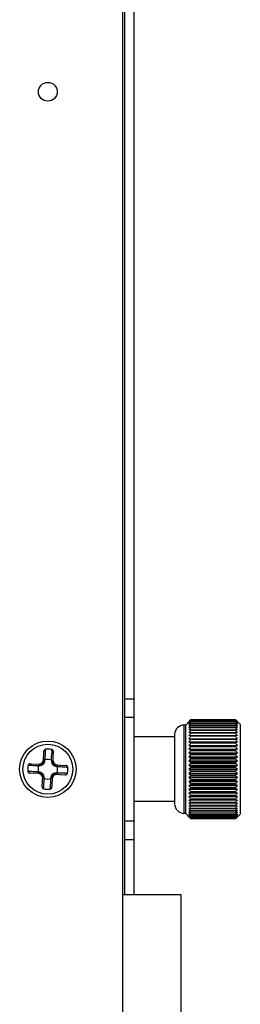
# Model space of a CAD drawing. Header units: millimetres. Extents: x 818 to 1412, y 141 to 561.
# Tile 26 of 86: x 1097 to 1103, y 381 to 407. Entities that reach past the tile are written whole.
import ezdxf

# ---------------------------------------------------------------- set-up
doc = ezdxf.new("R2010")
doc.units = ezdxf.units.MM
doc.header["$LTSCALE"] = 61.468
doc.layers.get('0').update_dxf_attribs({"linetype": 'CONTINUOUS'})

msp = doc.modelspace()

# ---------------------------------------------------------------- linework, layer by layer
at = {"linetype": 'Continuous'}
for p, q in [((1099.6642, 346.4965), (1099.6642, 428.6465)), ((1099.7142, 384.2328), (1099.7142, 428.6578)), ((1099.9642, 384.2328), (1099.9642, 428.6965)), ((1099.7142, 389.4465), (1099.9642, 389.4465)), ((1099.9642, 388.9465), (1099.7142, 388.9465)), ((1101.3392, 388.744), (1101.2892, 388.744)), ((1101.2892, 388.744), (1101.2892, 386.399)), ((1101.3392, 388.744), (1101.4196, 388.834)), ((1101.3392, 386.399), (1101.3392, 388.744)), ((1101.4196, 388.8292), (1101.4342, 388.8443)), ((1101.4269, 388.8367), (1101.4416, 388.8519)), ((1101.4416, 388.8519), (1101.4566, 388.8671)), ((1101.4566, 388.8751), (1101.4642, 388.8834)), ((1101.4566, 388.8671), (1101.4642, 388.8748)), ((1101.4566, 388.8671), (1101.4642, 388.8748)), ((1101.4642, 388.882), (1101.4606, 388.8778)), ((1101.4642, 388.8834), (1102.6642, 388.8834)), ((1101.4642, 388.8834), (1101.4642, 388.882)), ((1102.6642, 388.882), (1101.4642, 388.882)), ((1101.4642, 388.8748), (1102.6642, 388.8748)), ((1101.4642, 388.8748), (1101.4642, 388.8706)), ((1102.6642, 388.8706), (1101.4642, 388.8706)), ((1101.4642, 388.8562), (1102.6642, 388.8562)), ((1101.4642, 388.8562), (1101.4642, 388.8494)), ((1102.6642, 388.8494), (1101.4642, 388.8494)), ((1101.4642, 388.8279), (1102.6642, 388.8279)), ((1101.4642, 388.8279), (1101.4642, 388.8184)), ((1102.6642, 388.8184), (1101.4642, 388.8184)), ((1101.4642, 388.7901), (1102.6642, 388.7901)), ((1101.4642, 388.7901), (1101.4642, 388.778)), ((1102.6642, 388.778), (1101.4642, 388.778)), ((1101.4642, 388.743), (1102.6642, 388.743)), ((1101.4642, 388.743), (1101.4642, 388.7283)), ((1102.6726, 388.8752), (1102.6642, 388.8834)), ((1102.6642, 388.882), (1102.6642, 388.8834)), ((1102.6642, 388.882), (1102.6678, 388.8782)), ((1102.6734, 388.8664), (1102.6642, 388.8748)), ((1102.6734, 388.8664), (1102.6642, 388.8748)), ((1102.6642, 388.8706), (1102.6642, 388.8748)), ((1102.6642, 388.8494), (1102.6642, 388.8562)), ((1102.6642, 388.8184), (1102.6642, 388.8279)), ((1102.6642, 388.778), (1102.6642, 388.7901)), ((1102.6642, 388.7283), (1102.6642, 388.743)), ((1102.7892, 388.759), (1102.7142, 388.834)), ((1102.7892, 386.384), (1102.7892, 388.759)), ((1101.0392, 388.494), (1101.0392, 386.649)), ((1102.6642, 388.7283), (1101.4642, 388.7283)), ((1101.4642, 388.6869), (1102.6642, 388.6869)), ((1101.4642, 388.6869), (1101.4642, 388.6699)), ((1102.6642, 388.6699), (1101.4642, 388.6699)), ((1101.4642, 388.6224), (1102.6642, 388.6224)), ((1101.4642, 388.6224), (1101.4642, 388.6031)), ((1102.6642, 388.6031), (1101.4642, 388.6031)), ((1101.4642, 388.5498), (1102.6642, 388.5498)), ((1101.4642, 388.5498), (1101.4642, 388.5284)), ((1102.6642, 388.5284), (1101.4642, 388.5284)), ((1102.6642, 388.6699), (1102.6642, 388.6869)), ((1102.6642, 388.6031), (1102.6642, 388.6224)), ((1102.6642, 388.5284), (1102.6642, 388.5498)), ((1101.0392, 388.4315), (1099.9642, 388.4315)), ((1101.4196, 388.383), (1102.7142, 388.383)), ((1101.4196, 388.2957), (1102.7142, 388.2957)), ((1101.4642, 388.4699), (1102.6642, 388.4699)), ((1101.4642, 388.4699), (1101.4642, 388.4465)), ((1102.6642, 388.4465), (1101.4642, 388.4465)), ((1101.4642, 388.383), (1101.4642, 388.3579)), ((1102.6642, 388.3579), (1101.4642, 388.3579)), ((1101.4642, 388.29), (1102.6642, 388.29)), ((1101.4642, 388.29), (1101.4642, 388.2633)), ((1102.6642, 388.2633), (1101.4642, 388.2633)), ((1102.6642, 388.4465), (1102.6642, 388.4699)), ((1102.6642, 388.3579), (1102.6642, 388.383)), ((1102.6642, 388.2633), (1102.6642, 388.29)), ((1097.5484, 387.7649), (1097.562, 388.0474)), ((1097.6058, 388.0655), (1097.6082, 388.1026)), ((1097.77, 388.0593), (1097.7712, 388.0947)), ((1097.7981, 387.7527), (1097.8118, 388.0353)), ((1101.4196, 388.2028), (1102.7142, 388.2028)), ((1101.4196, 388.1051), (1102.7142, 388.1051)), ((1101.4196, 388.0033), (1102.7142, 388.0033)), ((1101.4642, 388.1916), (1102.6642, 388.1916)), ((1101.4642, 388.1916), (1101.4642, 388.1635)), ((1102.6642, 388.1635), (1101.4642, 388.1635)), ((1101.4642, 388.0884), (1102.6642, 388.0884)), ((1101.4642, 388.0884), (1101.4642, 388.0591)), ((1102.6642, 388.0591), (1101.4642, 388.0591)), ((1101.4642, 387.9813), (1102.6642, 387.9813)), ((1101.4642, 387.9813), (1101.4642, 387.951)), ((1102.6642, 388.1635), (1102.6642, 388.1916)), ((1102.6642, 388.0591), (1102.6642, 388.0884)), ((1102.6642, 387.951), (1102.6642, 387.9813)), ((1097.2004, 387.7191), (1097.483, 387.7054)), ((1097.5852, 387.8007), (1097.5861, 387.8193)), ((1097.7659, 387.8106), (1097.765, 387.792)), ((1101.4196, 387.8983), (1102.7142, 387.8983)), ((1101.4196, 387.7907), (1102.7142, 387.7907)), ((1102.6642, 387.951), (1101.4642, 387.951)), ((1101.4642, 387.8711), (1102.6642, 387.8711)), ((1101.4642, 387.8711), (1101.4642, 387.8401)), ((1102.6642, 387.8401), (1101.4642, 387.8401)), ((1101.4642, 387.7585), (1102.6642, 387.7585)), ((1101.4642, 387.7585), (1101.4642, 387.7271)), ((1102.6642, 387.7271), (1101.4642, 387.7271)), ((1102.6642, 387.8401), (1102.6642, 387.8711)), ((1102.6642, 387.7271), (1102.6642, 387.7585)), ((1097.1701, 387.5131), (1097.1331, 387.5155)), ((1097.141, 387.6785), (1097.1766, 387.6773)), ((1097.4708, 387.4557), (1097.1883, 387.4694)), ((1097.435, 387.4925), (1097.4164, 387.4934)), ((1097.4251, 387.6732), (1097.4437, 387.6723)), ((1097.8454, 387.4376), (1098.128, 387.424)), ((1097.8576, 387.6873), (1098.1401, 387.6737)), ((1097.9033, 387.4699), (1097.8847, 387.4708)), ((1097.8934, 387.6505), (1097.912, 387.6497)), ((1098.1874, 387.4645), (1098.1518, 387.4657)), ((1098.1583, 387.6299), (1098.1953, 387.6276)), ((1098.1583, 387.6299), (1098.1953, 387.6276)), ((1101.4196, 387.6816), (1102.7142, 387.6816)), ((1101.4196, 387.5715), (1102.7142, 387.5715)), ((1101.4196, 387.4615), (1102.7142, 387.4615)), ((1101.4642, 387.6446), (1102.6642, 387.6446)), ((1101.4642, 387.6446), (1101.4642, 387.6129)), ((1102.6642, 387.6129), (1101.4642, 387.6129)), ((1101.4642, 387.5301), (1102.6642, 387.5301)), ((1101.4642, 387.5301), (1101.4642, 387.4984)), ((1102.6642, 387.4984), (1101.4642, 387.4984)), ((1102.6642, 387.6129), (1102.6642, 387.6446)), ((1102.6642, 387.4984), (1102.6642, 387.5301)), ((1097.5166, 387.1077), (1097.5303, 387.3903)), ((1097.5625, 387.3324), (1097.5634, 387.351)), ((1097.7432, 387.3424), (1097.7423, 387.3237)), ((1097.78, 387.3781), (1097.7664, 387.0957)), ((1101.4196, 387.3523), (1102.7142, 387.3523)), ((1101.4196, 387.2448), (1102.7142, 387.2448)), ((1101.4642, 387.4159), (1102.6642, 387.4159)), ((1101.4642, 387.4159), (1101.4642, 387.3845)), ((1102.6642, 387.3845), (1101.4642, 387.3845)), ((1101.4642, 387.3029), (1102.6642, 387.3029)), ((1101.4642, 387.3029), (1101.4642, 387.272)), ((1102.6642, 387.272), (1101.4642, 387.272)), ((1101.4642, 387.192), (1102.6642, 387.192)), ((1101.4642, 387.192), (1101.4642, 387.1617)), ((1102.6642, 387.3845), (1102.6642, 387.4159)), ((1102.6642, 387.272), (1102.6642, 387.3029)), ((1102.6642, 387.1617), (1102.6642, 387.192)), ((1097.5572, 387.0483), (1097.5584, 387.0837)), ((1097.7226, 387.0775), (1097.7202, 387.0404)), ((1101.4196, 387.1397), (1102.7142, 387.1397)), ((1101.4196, 387.038), (1102.7142, 387.038)), ((1101.4196, 386.9403), (1102.7142, 386.9403)), ((1102.6642, 387.1617), (1101.4642, 387.1617)), ((1101.4642, 387.0839), (1102.6642, 387.0839)), ((1101.4642, 387.0839), (1101.4642, 387.0546)), ((1102.6642, 387.0546), (1101.4642, 387.0546)), ((1101.4642, 386.9796), (1102.6642, 386.9796)), ((1101.4642, 386.9796), (1101.4642, 386.9515)), ((1102.6642, 386.9515), (1101.4642, 386.9515)), ((1102.6642, 387.0546), (1102.6642, 387.0839)), ((1102.6642, 386.9515), (1102.6642, 386.9796)), ((1101.0392, 386.7115), (1099.9642, 386.7115)), ((1101.4196, 386.8474), (1102.7142, 386.8474)), ((1101.4196, 386.76), (1102.7142, 386.76)), ((1101.4642, 386.8797), (1102.6642, 386.8797)), ((1101.4642, 386.8797), (1101.4642, 386.853)), ((1102.6642, 386.853), (1101.4642, 386.853)), ((1101.4642, 386.7852), (1102.6642, 386.7852)), ((1101.4642, 386.7852), (1101.4642, 386.76)), ((1101.4642, 386.6966), (1102.6642, 386.6966)), ((1101.4642, 386.6966), (1101.4642, 386.6732)), ((1102.6642, 386.6732), (1101.4642, 386.6732)), ((1102.6642, 386.853), (1102.6642, 386.8797)), ((1102.6642, 386.76), (1102.6642, 386.7852)), ((1102.6642, 386.6732), (1102.6642, 386.6966)), ((1101.3392, 386.399), (1101.2892, 386.399)), ((1101.3392, 386.399), (1101.4196, 386.309)), ((1101.4642, 386.6146), (1102.6642, 386.6146)), ((1101.4642, 386.6146), (1101.4642, 386.5932)), ((1102.6642, 386.5932), (1101.4642, 386.5932)), ((1101.4642, 386.54), (1102.6642, 386.54)), ((1101.4642, 386.54), (1101.4642, 386.5207)), ((1102.6642, 386.5207), (1101.4642, 386.5207)), ((1101.4642, 386.4732), (1102.6642, 386.4732)), ((1101.4642, 386.4732), (1101.4642, 386.4561)), ((1102.6642, 386.4561), (1101.4642, 386.4561)), ((1101.4642, 386.4147), (1102.6642, 386.4147)), ((1101.4642, 386.4147), (1101.4642, 386.4001)), ((1102.6642, 386.4001), (1101.4642, 386.4001)), ((1102.6642, 386.5932), (1102.6642, 386.6146)), ((1102.6642, 386.5207), (1102.6642, 386.54)), ((1102.6642, 386.4561), (1102.6642, 386.4732)), ((1102.6642, 386.4001), (1102.6642, 386.4147)), ((1099.7142, 386.1965), (1099.9642, 386.1965)), ((1101.4642, 386.2683), (1101.4549, 386.2776)), ((1101.4642, 386.2597), (1101.4566, 386.268)), ((1101.4606, 386.2652), (1101.4642, 386.2611)), ((1101.4642, 386.3651), (1102.6642, 386.3651)), ((1101.4642, 386.3651), (1101.4642, 386.3529)), ((1102.6642, 386.3529), (1101.4642, 386.3529)), ((1101.4642, 386.3246), (1102.6642, 386.3246)), ((1101.4642, 386.3246), (1101.4642, 386.3151)), ((1102.6642, 386.3151), (1101.4642, 386.3151)), ((1101.4642, 386.2937), (1102.6642, 386.2937)), ((1101.4642, 386.2937), (1101.4642, 386.2868)), ((1102.6642, 386.2868), (1101.4642, 386.2868)), ((1101.4642, 386.2724), (1102.6642, 386.2724)), ((1101.4642, 386.2724), (1101.4642, 386.2683)), ((1102.6642, 386.2683), (1101.4642, 386.2683)), ((1101.4642, 386.2611), (1102.6642, 386.2611)), ((1101.4642, 386.2611), (1101.4642, 386.2597)), ((1102.6642, 386.2597), (1101.4642, 386.2597)), ((1102.6642, 386.3529), (1102.6642, 386.3651)), ((1102.6642, 386.3151), (1102.6642, 386.3246)), ((1102.6642, 386.2868), (1102.6642, 386.2937)), ((1102.6642, 386.2683), (1102.6734, 386.2766)), ((1102.6642, 386.2683), (1102.6734, 386.2766)), ((1102.6642, 386.2683), (1102.6642, 386.2724)), ((1102.6642, 386.2597), (1102.6726, 386.2679)), ((1102.6678, 386.2648), (1102.6642, 386.2611)), ((1102.6642, 386.2597), (1102.6642, 386.2611)), ((1102.7892, 386.384), (1102.7142, 386.309)), ((1099.9642, 385.6965), (1099.7142, 385.6965)), ((1101.2142, 384.2328), (1099.6642, 384.2328)), ((1101.2142, 374.0578), (1101.2142, 384.2328))]:
    msp.add_line(p, q, dxfattribs=at)
for centre, radius in [((1097.6642, 405.5715), 0.25), ((1097.6642, 387.5715), 0.75), ((1097.6642, 387.5715), 0.6625)]:
    msp.add_circle(centre, radius, dxfattribs=at)
for centre, radius, start, end in [((1101.2892, 388.494), 0.25, 90, 180), ((1105.5891, 385.3469), 5.4325, 139.46053, 140.13166), ((1105.2591, 385.4051), 5.1478, 137.61798, 138.23358), ((1105.9019, 385.2736), 5.7124, 140.97367, 141.69033), ((1104.6806, 385.3437), 4.7626, 132.48003, 133.21255), ((1106.1608, 385.2118), 5.9406, 142.24163, 142.95048), ((1104.3753, 385.2652), 4.6008, 129.2518, 129.97348), ((1106.3843, 385.1431), 6.1412, 143.24035, 143.94208), ((1104.0888, 385.1052), 4.5241, 125.46097, 126.15814), ((1106.5655, 385.0708), 6.3061, 143.99377, 144.68957), ((1103.8299, 384.8133), 4.5868, 121.04901, 121.70218), ((1098.3117, 384.9193), 5.8785, 41.5036, 42.23377), ((1099.4022, 384.8664), 5.1536, 50.00975, 50.73151), ((1098.0805, 384.8732), 6.0679, 40.21473, 40.94054), ((1099.6748, 384.7302), 5.0723, 53.18567, 53.88794), ((1097.881, 384.8166), 6.2365, 39.19606, 39.91737), ((1099.9305, 384.4915), 5.0942, 56.87689, 57.54584), ((1097.7192, 384.7531), 6.376, 38.42556, 39.14287), ((1100.175, 384.1117), 5.2578, 61.12237, 61.74277), ((1098.6035, 384.9841), 5.6287, 43.088, 43.77491), ((1098.9086, 385.0278), 5.3824, 45.00459, 45.6276), ((1099.1899, 385.0106), 5.1964, 47.29548, 47.90422), ((1106.6991, 384.997), 6.4286, 144.5197, 145.21108), ((1103.5792, 384.3451), 4.8295, 115.9719, 116.56252), ((1106.7809, 384.9236), 6.504, 144.83047, 145.51912), ((1103.3994, 383.3726), 5.5951, 110.23483, 110.72283), ((1106.8084, 384.8517), 6.5295, 144.93326, 145.621), ((1103.2669, 381.2608), 7.5086, 103.89117, 104.24236), ((1106.7809, 384.7821), 6.504, 144.83047, 145.51912), ((1097.5999, 384.6854), 6.4801, 37.88668, 38.60087), ((1100.3744, 383.4226), 5.7408, 65.94704, 66.49237), ((1097.5269, 384.6155), 6.5444, 37.56787, 38.2801), ((1100.5361, 382.1569), 6.8067, 71.33722, 71.78089), ((1097.5023, 384.5448), 6.5662, 37.46234, 38.1739), ((1100.6552, 379.4527), 9.3163, 77.2319, 77.54701), ((1097.5269, 384.4741), 6.5444, 37.56787, 38.2801), ((1103.1857, 374.6009), 13.9754, 97.07574, 97.26021), ((1106.6991, 384.7152), 6.4286, 144.5197, 145.21108), ((1106.5655, 384.6507), 6.3061, 143.99377, 144.68957), ((1103.1857, 402.159), 13.9754, 262.73979, 262.92426), ((1106.3843, 384.588), 6.1412, 143.24035, 143.94208), ((1100.7282, 371.003), 17.5738, 83.51124, 83.67528), ((1097.5999, 384.4036), 6.4801, 37.88668, 38.60087), ((1097.7192, 384.333), 6.376, 38.42556, 39.14287), ((1100.7282, 405.7569), 17.5738, 276.32472, 276.48876), ((1097.881, 384.2615), 6.2365, 39.19606, 39.91737), ((1084.7863, 388.884), 12.8456, 356.07298, 356.34684), ((1097.6642, 387.5715), 0.534, 78.44324, 96.02318), ((1110.0439, 387.6534), 12.2806, 178.10571, 178.40047), ((1103.2669, 395.4806), 7.5086, 255.75764, 256.10883), ((1106.1608, 384.5259), 5.9406, 142.24163, 142.95048), ((1103.3994, 393.3381), 5.5951, 249.27717, 249.76517), ((1105.9019, 384.4621), 5.7124, 140.97367, 141.69033), ((1103.5792, 392.323), 4.8295, 243.43748, 244.0281), ((1100.6552, 397.2887), 9.3163, 282.45299, 282.7681), ((1098.0805, 384.1873), 6.0679, 40.21473, 40.94054), ((1100.5361, 394.5538), 6.8067, 288.21911, 288.66278), ((1098.3117, 384.1078), 5.8785, 41.5036, 42.23377), ((1100.3744, 393.2456), 5.7408, 293.50763, 294.05296), ((1097.5831, 387.7619), 0.0351, 149.74847, 151.12466), ((1097.6642, 387.5715), 0.2598, 66.96588, 107.50168), ((1105.6155, 384.3937), 5.467, 139.40573, 140.13012), ((1103.8299, 391.8007), 4.5868, 238.29782, 238.95099), ((1105.3102, 384.3158), 5.2166, 137.49961, 138.23049), ((1104.0888, 391.4435), 4.5241, 233.84186, 234.53903), ((1104.9954, 384.2216), 4.9757, 135.20908, 135.94351), ((1098.5674, 384.0191), 5.6784, 43.09053, 43.82403), ((1100.175, 392.5023), 5.2578, 298.25723, 298.87763), ((1098.84, 383.9152), 5.4799, 45.00952, 45.74404), ((1099.9305, 392.0571), 5.0942, 302.45416, 303.12311), ((1099.1211, 383.7876), 5.2984, 47.30073, 48.03215), ((1097.6642, 387.5715), 0.534, 168.44294, 186.02317), ((1096.3512, 374.6861), 12.8531, 86.0731, 86.3472), ((1097.6044, 400.6526), 12.9823, 268.11135, 268.38931), ((1097.6642, 387.5715), 0.2598, 156.96588, 197.50168), ((1097.4738, 387.4904), 0.0351, 239.74856, 241.12473), ((1097.8546, 387.6526), 0.0351, 59.74856, 61.12473), ((1097.6642, 387.5715), 0.2598, 336.96588, 17.50168), ((1097.6782, 372.9411), 14.5324, 88.13213, 88.38058), ((1098.9303, 399.7486), 12.1432, 266.06472, 266.35496), ((1097.6642, 387.5715), 0.534, 348.44374, 6.02417), ((1104.3753, 391.2074), 4.6008, 230.02652, 230.7482), ((1104.6805, 384.1004), 4.7626, 132.47964, 133.21217), ((1104.6806, 391.0427), 4.7627, 226.78783, 227.52035), ((1104.3753, 383.9357), 4.6008, 129.2518, 129.97348), ((1104.9954, 390.9215), 4.9757, 224.05649, 224.79092), ((1099.6748, 391.7423), 5.0723, 306.11206, 306.81433), ((1099.4022, 383.623), 5.1536, 50.01014, 50.7319), ((1099.4022, 391.5201), 5.1537, 309.26811, 309.98986), ((1099.6748, 383.4007), 5.0723, 53.18567, 53.88794), ((1099.1211, 391.3554), 5.2984, 311.96785, 312.69927), ((1097.6642, 387.5715), 0.2598, 246.96588, 287.50168), ((1097.7453, 387.3811), 0.0351, 329.74847, 331.12467), ((1104.0888, 383.6996), 4.5241, 125.46097, 126.15814), ((1105.3102, 390.8272), 5.2166, 221.76951, 222.50039), ((1103.8299, 383.3423), 4.5868, 121.04901, 121.70218), ((1105.6155, 390.7494), 5.467, 219.86988, 220.59427), ((1099.9305, 383.0859), 5.0942, 56.87689, 57.54584), ((1098.84, 391.2278), 5.4799, 314.25596, 314.99048), ((1100.1458, 382.5872), 5.3187, 61.12593, 61.73922), ((1098.5674, 391.124), 5.6784, 316.17597, 316.90947), ((1097.6642, 387.5715), 0.534, 258.44396, 276.02451), ((1103.6372, 382.7024), 4.9607, 115.9797, 116.55471), ((1105.9019, 390.6809), 5.7124, 218.30967, 219.02633), ((1103.4544, 381.6575), 5.7524, 110.2415, 110.71616), ((1106.1608, 390.6172), 5.9406, 217.04952, 217.75837), ((1103.3197, 379.4515), 7.7261, 103.89611, 104.23742), ((1106.3843, 390.555), 6.1412, 216.05792, 216.75965), ((1100.3455, 381.832), 5.8123, 65.95039, 66.48901), ((1098.3117, 391.0352), 5.8785, 317.76623, 318.4964), ((1100.5075, 380.5036), 6.8969, 71.34013, 71.77798), ((1098.0805, 390.9558), 6.0679, 319.05946, 319.78527), ((1100.6269, 377.7275), 9.4462, 77.23407, 77.54484), ((1097.881, 390.8816), 6.2365, 320.08263, 320.80394), ((1101.2892, 386.649), 0.25, 180, 270), ((1103.2372, 372.5745), 14.3882, 97.07839, 97.25756), ((1106.5655, 390.4923), 6.3061, 215.31043, 216.00623), ((1106.6991, 390.4279), 6.4286, 214.78892, 215.4803), ((1103.2372, 400.9517), 14.3882, 262.74244, 262.92161), ((1106.7809, 390.3609), 6.504, 214.48088, 215.16953), ((1100.7, 369.1346), 17.8269, 83.5124, 83.67411), ((1097.7192, 390.81), 6.376, 320.85713, 321.57444), ((1097.5999, 390.7395), 6.4801, 321.39913, 322.11332), ((1097.5269, 390.6689), 6.5444, 321.7199, 322.43213), ((1100.7, 404.3916), 17.8269, 276.32589, 276.4876), ((1103.3197, 394.0931), 7.7261, 255.76258, 256.10389), ((1106.8084, 390.2913), 6.5295, 214.379, 215.06674), ((1103.4544, 391.9178), 5.7524, 249.28384, 249.7585), ((1106.7809, 390.2195), 6.504, 214.48088, 215.16953), ((1103.6372, 390.9155), 4.9607, 243.44529, 244.0203), ((1106.6991, 390.146), 6.4286, 214.78892, 215.4803), ((1106.5655, 390.0723), 6.3061, 215.31043, 216.00623), ((1103.8299, 390.3297), 4.5868, 238.29782, 238.95099), ((1097.5023, 390.5982), 6.5662, 321.8261, 322.53766), ((1100.6269, 395.8171), 9.4462, 282.45516, 282.76593), ((1097.5269, 390.5275), 6.5444, 321.7199, 322.43213), ((1100.5075, 393.0717), 6.8969, 288.22202, 288.65987), ((1097.5999, 390.4576), 6.4801, 321.39913, 322.11332), ((1100.3455, 391.7859), 5.8123, 293.51099, 294.04961), ((1097.7192, 390.39), 6.376, 320.85713, 321.57444), ((1100.1458, 391.0848), 5.3187, 298.26078, 298.87407), ((1106.3843, 389.9999), 6.1412, 216.05792, 216.75965), ((1104.0888, 390.0379), 4.5241, 233.84186, 234.53903), ((1106.1608, 389.9313), 5.9406, 217.04952, 217.75837), ((1104.3753, 389.8778), 4.6008, 230.02652, 230.7482), ((1105.9019, 389.8694), 5.7124, 218.30967, 219.02633), ((1104.6806, 389.7993), 4.7626, 226.78745, 227.51997), ((1105.5891, 389.7962), 5.4325, 219.86834, 220.53947), ((1104.9378, 389.7176), 4.8952, 224.05277, 224.64495), ((1105.2591, 389.7379), 5.1478, 221.76642, 222.38202), ((1097.881, 390.3265), 6.2365, 320.08263, 320.80394), ((1099.9305, 390.6515), 5.0942, 302.45416, 303.12311), ((1098.0805, 390.2698), 6.0679, 319.05946, 319.78527), ((1099.6748, 390.4128), 5.0723, 306.11206, 306.81433), ((1098.3117, 390.2237), 5.8785, 317.76623, 318.4964), ((1099.4022, 390.2766), 5.1536, 309.26849, 309.99025), ((1098.6035, 390.1589), 5.6287, 316.22509, 316.912), ((1098.9086, 390.1152), 5.3824, 314.37239, 314.99541), ((1099.1899, 390.1325), 5.1964, 312.09578, 312.70452)]:
    msp.add_arc(centre, radius, start, end, dxfattribs=at)
for centre, major_axis, start_param, end_param in [((1097.4244, 387.8356), (-0.0863, 0.095), -3.9182539, -2.3649315), ((1097.9283, 387.8113), (0.095, 0.0863), 2.3649315, 3.9182539), ((1097.4001, 387.3318), (0.095, 0.0863), -0.7766612, 0.7766612), ((1097.904, 387.3074), (-0.0863, 0.095), -0.7766612, 0.7766612)]:
    msp.add_ellipse(centre, major_axis=major_axis, ratio=0.982677, start_param=start_param, end_param=end_param, dxfattribs=at)
for points, knots in [([(1097.6082, 388.1026), (1097.6017, 388.1019), (1097.589, 388.0976), (1097.5743, 388.0842), (1097.5649, 388.0668), (1097.5624, 388.0539), (1097.562, 388.0474)], [0, 0, 0, 0, 0.2495137, 0.4993952, 0.7495802, 1, 1, 1, 1]), ([(1097.5861, 387.8193), (1097.5895, 387.8504), (1097.5951, 387.912), (1097.5997, 387.9737), (1097.6018, 388.0042)], [0, 0, 0, 0, 0.5054913, 1, 1, 1, 1]), ([(1097.7659, 387.8106), (1097.7654, 387.8419), (1097.7658, 387.9037), (1097.7672, 387.9656), (1097.7681, 387.9962)], [0, 0, 0, 0, 0.5054936, 1, 1, 1, 1]), ([(1097.8118, 388.0353), (1097.8121, 388.0418), (1097.8108, 388.0549), (1097.8031, 388.0732), (1097.7897, 388.0879), (1097.7775, 388.0934), (1097.7712, 388.0947)], [0, 0, 0, 0, 0.2504117, 0.5006647, 0.750567, 1, 1, 1, 1]), ([(1097.2004, 387.7191), (1097.1939, 387.7194), (1097.1808, 387.7181), (1097.1625, 387.7104), (1097.1478, 387.6971), (1097.1423, 387.6848), (1097.141, 387.6785)], [0, 0, 0, 0, 0.2504116, 0.5006645, 0.7505669, 1, 1, 1, 1]), ([(1097.4251, 387.6732), (1097.4267, 387.678), (1097.4311, 387.6873), (1097.4413, 387.6984), (1097.4539, 387.7052), (1097.4631, 387.7064), (1097.4674, 387.7062)], [0, 0, 0, 0, 0.2658315, 0.5293565, 0.7760898, 1, 1, 1, 1]), ([(1097.4437, 387.6723), (1097.4593, 387.6715), (1097.4849, 387.6734), (1097.5188, 387.6858), (1097.5445, 387.7034), (1097.5645, 387.7273), (1097.5801, 387.7598), (1097.5844, 387.7851), (1097.5852, 387.8007)], [0, 0, 0, 0, 0.2179275, 0.3525223, 0.5000006, 0.647478, 0.7820724, 1, 1, 1, 1]), ([(1097.4437, 387.6723), (1097.4451, 387.677), (1097.4491, 387.6861), (1097.4584, 387.6972), (1097.4701, 387.7043), (1097.4788, 387.7056), (1097.4829, 387.7054)], [0, 0, 0, 0, 0.2685637, 0.5334998, 0.7788017, 1, 1, 1, 1]), ([(1097.5484, 387.7649), (1097.5481, 387.7584), (1097.5467, 387.7474), (1097.5407, 387.7317), (1097.5309, 387.7185), (1097.5169, 387.7099), (1097.5006, 387.7055), (1097.4895, 387.7051), (1097.483, 387.7054)], [0, 0, 0, 0, 0.195203, 0.3251757, 0.4992667, 0.6739537, 0.8043839, 1, 1, 1, 1]), ([(1097.5524, 387.7788), (1097.5518, 387.7777), (1097.5497, 387.7733), (1097.5486, 387.7685), (1097.5484, 387.7649)], [0, 0, 0, 0, 0.2625236, 1, 1, 1, 1]), ([(1097.5861, 387.8193), (1097.5811, 387.8182), (1097.5714, 387.8147), (1097.5594, 387.8056), (1097.5514, 387.7937), (1097.5494, 387.7847), (1097.5491, 387.7804)], [0, 0, 0, 0, 0.2658335, 0.529359, 0.7760915, 1, 1, 1, 1]), ([(1097.5852, 387.8007), (1097.5785, 387.7994), (1097.5659, 387.7947), (1097.556, 387.7851), (1097.5528, 387.7796)], [0, 0, 0, 0, 0.5137089, 1, 1, 1, 1]), ([(1097.765, 387.792), (1097.7642, 387.7764), (1097.7661, 387.7508), (1097.7785, 387.7169), (1097.7961, 387.6912), (1097.8199, 387.6713), (1097.8524, 387.6556), (1097.8778, 387.6513), (1097.8934, 387.6505)], [0, 0, 0, 0, 0.2179277, 0.3525224, 0.4999996, 0.6474776, 0.7820725, 1, 1, 1, 1]), ([(1097.765, 387.792), (1097.7697, 387.7906), (1097.7788, 387.7866), (1097.7899, 387.7774), (1097.797, 387.7656), (1097.7983, 387.7569), (1097.7981, 387.7528)], [0, 0, 0, 0, 0.2685636, 0.5334995, 0.7788015, 1, 1, 1, 1]), ([(1097.7659, 387.8106), (1097.7707, 387.8091), (1097.78, 387.8046), (1097.7911, 387.7944), (1097.7979, 387.7818), (1097.7991, 387.7726), (1097.7989, 387.7683)], [0, 0, 0, 0, 0.2658321, 0.5293572, 0.7760903, 1, 1, 1, 1]), ([(1097.8576, 387.6873), (1097.851, 387.6876), (1097.8401, 387.6891), (1097.8243, 387.695), (1097.8112, 387.7048), (1097.8026, 387.7188), (1097.7982, 387.7351), (1097.7978, 387.7462), (1097.7981, 387.7527)], [0, 0, 0, 0, 0.1952129, 0.3251925, 0.4992951, 0.6739739, 0.8043945, 1, 1, 1, 1]), ([(1097.1331, 387.5155), (1097.1338, 387.509), (1097.1381, 387.4963), (1097.1515, 387.4816), (1097.1689, 387.4722), (1097.1818, 387.4697), (1097.1883, 387.4694)], [0, 0, 0, 0, 0.2495137, 0.4993952, 0.7495802, 1, 1, 1, 1]), ([(1097.4164, 387.4934), (1097.3853, 387.4969), (1097.3237, 387.5025), (1097.262, 387.507), (1097.2315, 387.5091)], [0, 0, 0, 0, 0.5054914, 1, 1, 1, 1]), ([(1097.2395, 387.6754), (1097.2701, 387.6745), (1097.3319, 387.6731), (1097.3938, 387.6727), (1097.4251, 387.6732)], [0, 0, 0, 0, 0.4945054, 1, 1, 1, 1]), ([(1097.4164, 387.4934), (1097.4175, 387.4884), (1097.421, 387.4787), (1097.4301, 387.4667), (1097.442, 387.4588), (1097.451, 387.4567), (1097.4553, 387.4565)], [0, 0, 0, 0, 0.2658335, 0.529359, 0.7760915, 1, 1, 1, 1]), ([(1097.5634, 387.351), (1097.5642, 387.3666), (1097.5623, 387.3923), (1097.5499, 387.4261), (1097.5323, 387.4518), (1097.5085, 387.4718), (1097.4759, 387.4874), (1097.4506, 387.4917), (1097.435, 387.4925)], [0, 0, 0, 0, 0.2179277, 0.3525224, 0.4999996, 0.6474776, 0.7820725, 1, 1, 1, 1]), ([(1097.435, 387.4925), (1097.4363, 387.4858), (1097.441, 387.4732), (1097.4506, 387.4634), (1097.4562, 387.4601)], [0, 0, 0, 0, 0.5137088, 1, 1, 1, 1]), ([(1097.4569, 387.4597), (1097.458, 387.4591), (1097.4624, 387.457), (1097.4672, 387.4559), (1097.4708, 387.4557)], [0, 0, 0, 0, 0.2625236, 1, 1, 1, 1]), ([(1097.4708, 387.4557), (1097.4773, 387.4554), (1097.4883, 387.454), (1097.504, 387.448), (1097.5172, 387.4382), (1097.5258, 387.4242), (1097.5302, 387.4079), (1097.5306, 387.3969), (1097.5303, 387.3903)], [0, 0, 0, 0, 0.1952129, 0.3251925, 0.4992951, 0.6739739, 0.8043945, 1, 1, 1, 1]), ([(1097.8847, 387.4708), (1097.8691, 387.4715), (1097.8435, 387.4696), (1097.8096, 387.4572), (1097.7839, 387.4396), (1097.7639, 387.4158), (1097.7483, 387.3833), (1097.744, 387.3579), (1097.7432, 387.3424)], [0, 0, 0, 0, 0.2179275, 0.3525223, 0.5000006, 0.647478, 0.7820724, 1, 1, 1, 1]), ([(1097.78, 387.3781), (1097.7803, 387.3847), (1097.7817, 387.3956), (1097.7877, 387.4114), (1097.7975, 387.4245), (1097.8115, 387.4331), (1097.8278, 387.4375), (1097.8389, 387.4379), (1097.8454, 387.4376)], [0, 0, 0, 0, 0.195203, 0.3251757, 0.4992667, 0.6739537, 0.8043839, 1, 1, 1, 1]), ([(1097.8847, 387.4708), (1097.8833, 387.466), (1097.8793, 387.457), (1097.87, 387.4458), (1097.8583, 387.4387), (1097.8496, 387.4374), (1097.8455, 387.4376)], [0, 0, 0, 0, 0.2685637, 0.5334998, 0.7788017, 1, 1, 1, 1]), ([(1097.8715, 387.6833), (1097.8704, 387.6839), (1097.866, 387.686), (1097.8612, 387.6871), (1097.8576, 387.6873)], [0, 0, 0, 0, 0.2625236, 1, 1, 1, 1]), ([(1097.9033, 387.4699), (1097.9017, 387.465), (1097.8973, 387.4557), (1097.8871, 387.4446), (1097.8745, 387.4379), (1097.8653, 387.4367), (1097.861, 387.4369)], [0, 0, 0, 0, 0.2658335, 0.529359, 0.7760915, 1, 1, 1, 1]), ([(1097.8934, 387.6505), (1097.8921, 387.6572), (1097.8874, 387.6698), (1097.8778, 387.6797), (1097.8722, 387.6829)], [0, 0, 0, 0, 0.5137088, 1, 1, 1, 1]), ([(1097.912, 387.6497), (1097.9109, 387.6546), (1097.9074, 387.6643), (1097.8983, 387.6763), (1097.8864, 387.6843), (1097.8774, 387.6864), (1097.8731, 387.6866)], [0, 0, 0, 0, 0.2658321, 0.5293573, 0.7760903, 1, 1, 1, 1]), ([(1098.0888, 387.4677), (1098.0583, 387.4685), (1097.9964, 387.47), (1097.9346, 387.4703), (1097.9033, 387.4699)], [0, 0, 0, 0, 0.4945084, 1, 1, 1, 1]), ([(1097.912, 387.6497), (1097.9431, 387.6462), (1098.0047, 387.6406), (1098.0664, 387.6361), (1098.0969, 387.634)], [0, 0, 0, 0, 0.5054942, 1, 1, 1, 1]), ([(1098.128, 387.424), (1098.1345, 387.4236), (1098.1476, 387.4249), (1098.1659, 387.4326), (1098.1806, 387.446), (1098.1861, 387.4582), (1098.1874, 387.4645)], [0, 0, 0, 0, 0.2504119, 0.5006652, 0.7505677, 1, 1, 1, 1]), ([(1098.1953, 387.6276), (1098.1946, 387.634), (1098.1902, 387.6467), (1098.1769, 387.6614), (1098.1595, 387.6708), (1098.1465, 387.6734), (1098.1401, 387.6737)], [0, 0, 0, 0, 0.2495133, 0.4993949, 0.74958, 1, 1, 1, 1]), ([(1097.5625, 387.3324), (1097.5577, 387.334), (1097.5484, 387.3384), (1097.5373, 387.3486), (1097.5305, 387.3613), (1097.5293, 387.3704), (1097.5295, 387.3747)], [0, 0, 0, 0, 0.2658335, 0.529359, 0.7760915, 1, 1, 1, 1]), ([(1097.5634, 387.351), (1097.5587, 387.3524), (1097.5496, 387.3564), (1097.5385, 387.3657), (1097.5314, 387.3774), (1097.5301, 387.3861), (1097.5303, 387.3902)], [0, 0, 0, 0, 0.2685636, 0.5334995, 0.7788015, 1, 1, 1, 1]), ([(1097.5584, 387.0837), (1097.5597, 387.1247), (1097.5622, 387.2076), (1097.5632, 387.2905), (1097.5625, 387.3324)], [0, 0, 0, 0, 0.4943152, 1, 1, 1, 1]), ([(1097.7423, 387.3237), (1097.7377, 387.2824), (1097.7307, 387.2003), (1097.7252, 387.1182), (1097.7226, 387.0775)], [0, 0, 0, 0, 0.5056844, 1, 1, 1, 1]), ([(1097.7423, 387.3237), (1097.7473, 387.3248), (1097.757, 387.3283), (1097.769, 387.3374), (1097.777, 387.3494), (1097.779, 387.3583), (1097.7792, 387.3626)], [0, 0, 0, 0, 0.2658316, 0.5293567, 0.7760899, 1, 1, 1, 1]), ([(1097.7432, 387.3424), (1097.7499, 387.3437), (1097.7625, 387.3484), (1097.7724, 387.3579), (1097.7756, 387.3635)], [0, 0, 0, 0, 0.5137089, 1, 1, 1, 1]), ([(1097.776, 387.3642), (1097.7766, 387.3653), (1097.7787, 387.3697), (1097.7798, 387.3746), (1097.78, 387.3781)], [0, 0, 0, 0, 0.2625236, 1, 1, 1, 1]), ([(1097.5166, 387.1077), (1097.5163, 387.1012), (1097.5176, 387.0881), (1097.5253, 387.0699), (1097.5386, 387.0552), (1097.5509, 387.0496), (1097.5572, 387.0483)], [0, 0, 0, 0, 0.2504119, 0.5006651, 0.7505675, 1, 1, 1, 1]), ([(1097.7202, 387.0404), (1097.7267, 387.0411), (1097.7394, 387.0455), (1097.7541, 387.0588), (1097.7635, 387.0762), (1097.766, 387.0892), (1097.7664, 387.0957)], [0, 0, 0, 0, 0.2495132, 0.4993947, 0.74958, 1, 1, 1, 1])]:
    msp.add_open_spline(points, degree=3, knots=knots, dxfattribs=at)

doc.saveas('drawing.dxf')
